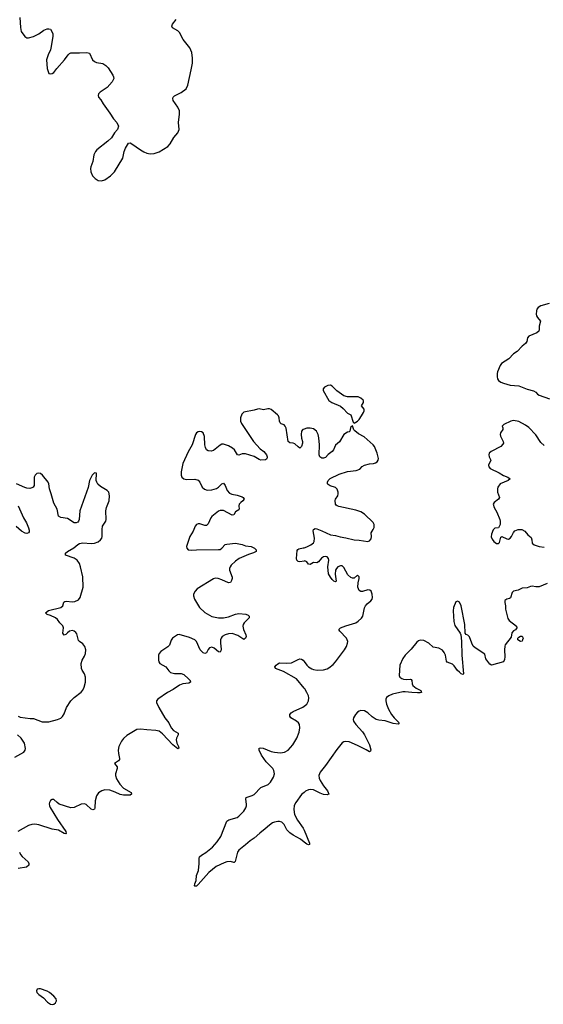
# Model space of a CAD drawing. Header units: inches. Extents: x 1384771 to 1534001, y 461348 to 645899.
# Tile 91 of 105: x 1466646 to 1472820, y 601430 to 613044. Entities that reach past the tile are written whole.
import ezdxf

# ---------------------------------------------------------------- set-up
doc = ezdxf.new("R2010")
doc.units = ezdxf.units.IN
doc.header["$MEASUREMENT"] = 0
for name, color, linetype in [('B4660', 7, 'Continuous'), ('B4661', 7, 'Continuous'), ('B4670', 7, 'Continuous')]:
    doc.layers.add(name, color=color, linetype=linetype)

msp = doc.modelspace()

# ---------------------------------------------------------------- linework, layer by layer
at = {"layer": 'B4660', "color": 6, "elevation": 700}
for points in [[(1470000, 608216), (1469985, 608210), (1469970, 608190), (1469964, 608150), (1469969, 608110), (1469981, 608070), (1469982, 608050), (1469970, 608009), (1469950, 607992), (1469930, 608005), (1469890, 608041), (1469870, 608049), (1469830, 608053), (1469812, 608070), (1469787, 608227), (1469778, 608250), (1469764, 608264), (1469730, 608279), (1469716, 608290), (1469709, 608310), (1469707, 608350), (1469698, 608370), (1469685, 608385), (1469610, 608446), (1469590, 608455), (1469570, 608454), (1469519, 608441), (1469470, 608453), (1469450, 608452), (1469410, 608439), (1469290, 608414), (1469265, 608390), (1469251, 608350), (1469248, 608330), (1469250, 608310), (1469262, 608282), (1469401, 608070), (1469481, 607981), (1469525, 607950), (1469557, 607910), (1469564, 607890), (1469564, 607876), (1469558, 607862), (1469546, 607854), (1469490, 607849), (1469470, 607856), (1469412, 607892), (1469310, 607925), (1469270, 607924), (1469230, 607909), (1469213, 607913), (1469179, 607970), (1469157, 607990), (1469110, 608016), (1469050, 608038), (1469030, 608037), (1469010, 608026), (1468930, 607963), (1468904, 607956), (1468870, 607957), (1468850, 607970), (1468837, 607997), (1468830, 608030), (1468827, 608127), (1468811, 608170), (1468790, 608183), (1468770, 608187), (1468750, 608184), (1468730, 608173), (1468718, 608150), (1468680, 608030), (1468632, 607948), (1468570, 607810), (1468550, 607710), (1468550, 607670), (1468557, 607650), (1468582, 607630), (1468610, 607621), (1468710, 607623), (1468750, 607613), (1468770, 607590), (1468797, 607530), (1468825, 607505), (1468855, 607495), (1468910, 607497), (1468967, 607513), (1468990, 607530), (1469030, 607570), (1469050, 607578), (1469070, 607549), (1469094, 607490), (1469120, 607460), (1469146, 607446), (1469210, 607437), (1469270, 607416), (1469283, 607410), (1469293, 607390), (1469279, 607370), (1469252, 607350), (1469234, 607330), (1469231, 607310), (1469234, 607270), (1469230, 607263), (1469190, 607238), (1469170, 607204), (1469150, 607202), (1469050, 607254), (1469010, 607254), (1468990, 607246), (1468910, 607183), (1468900, 607170), (1468870, 607099), (1468850, 607080), (1468830, 607078), (1468770, 607097), (1468750, 607097), (1468731, 607089), (1468715, 607070), (1468690, 607013), (1468652, 606948), (1468612, 606832), (1468615, 606810), (1468633, 606793), (1468670, 606786), (1468730, 606792), (1468990, 606794), (1469010, 606797), (1469030, 606809), (1469070, 606853), (1469090, 606859), (1469190, 606868), (1469270, 606853), (1469310, 606838), (1469374, 606830), (1469415, 606810), (1469433, 606790), (1469433, 606770), (1469404, 606756), (1469343, 606737), (1469235, 606690), (1469190, 606656), (1469140, 606610), (1469127, 606590), (1469120, 606570), (1469120, 606550), (1469153, 606470), (1469152, 606452), (1469145, 606430), (1469130, 606407), (1469110, 606401), (1469030, 606439), (1468988, 606452), (1468950, 606455), (1468930, 606450), (1468740, 606330), (1468715, 606305), (1468697, 606270), (1468695, 606250), (1468707, 606210), (1468768, 606110), (1468831, 606051), (1468910, 606003), (1468990, 605990), (1469050, 605989), (1469110, 606000), (1469190, 606032), (1469230, 606042), (1469313, 606033), (1469341, 606021), (1469353, 606010), (1469350, 605990), (1469291, 605930), (1469280, 605910), (1469276, 605890), (1469286, 605850), (1469313, 605790), (1469315, 605770), (1469310, 605748), (1469290, 605734), (1469219, 605779), (1469150, 605803), (1469110, 605800), (1469070, 605787), (1469035, 605770), (1469020, 605750), (1469013, 605730), (1469012, 605690), (1469021, 605619), (1469019, 605601), (1469010, 605586), (1468990, 605587), (1468941, 605630), (1468910, 605642), (1468885, 605635), (1468870, 605617), (1468850, 605578), (1468830, 605569), (1468810, 605576), (1468775, 605610), (1468730, 605710), (1468711, 605730), (1468650, 605758), (1468526, 605794), (1468508, 605790), (1468446, 605750), (1468433, 605727), (1468412, 605668), (1468393, 605647), (1468311, 605590), (1468290, 605567), (1468284, 605550), (1468283, 605490), (1468285, 605470), (1468298, 605450), (1468370, 605413), (1468403, 605363), (1468424, 605344), (1468472, 605332), (1468551, 605331), (1468580, 605320), (1468637, 605270), (1468655, 605250), (1468660, 605230), (1468640, 605220), (1468570, 605209), (1468530, 605195), (1468455, 605145), (1468387, 605110), (1468276, 605030), (1468261, 605010), (1468261, 604990), (1468286, 604930), (1468359, 604810), (1468403, 604750), (1468434, 604690), (1468461, 604661), (1468514, 604630), (1468515, 604610), (1468496, 604570), (1468492, 604550), (1468498, 604510), (1468517, 604470), (1468522, 604450), (1468510, 604444), (1468450, 604492), (1468330, 604621), (1468290, 604651), (1468250, 604660), (1468147, 604667), (1468070, 604677), (1468027, 604673), (1467910, 604600), (1467870, 604564), (1467846, 604534), (1467815, 604470), (1467807, 604430), (1467810, 604390), (1467824, 604330), (1467821, 604319), (1467810, 604301), (1467763, 604270), (1467796, 604230), (1467795, 604210), (1467776, 604150), (1467774, 604130), (1467786, 604090), (1467827, 604027), (1467870, 603979), (1467962, 603930), (1467966, 603910), (1467950, 603896), (1467870, 603898), (1467830, 603904), (1467773, 603933), (1467710, 603955), (1467650, 603959), (1467614, 603950), (1467575, 603925), (1467552, 603888), (1467536, 603830), (1467533, 603747), (1467528, 603732), (1467510, 603724), (1467490, 603734), (1467430, 603787), (1467410, 603796), (1467370, 603791), (1467290, 603751), (1467250, 603748), (1467113, 603793), (1467089, 603809), (1467050, 603845), (1467030, 603848), (1467010, 603836), (1466996, 603810), (1466995, 603795), (1466998, 603770), (1467007, 603750), (1467092, 603610), (1467191, 603470), (1467196, 603444), (1467190, 603440), (1467170, 603445), (1467104, 603484), (1467030, 603498), (1466870, 603547), (1466826, 603554), (1466788, 603552), (1466750, 603540), (1466624, 603470)], [(1466628, 604828), (1466650, 604817), (1466770, 604801), (1466810, 604802), (1466910, 604764), (1466990, 604761), (1467090, 604789), (1467130, 604807), (1467150, 604824), (1467170, 604858), (1467197, 604930), (1467248, 605010), (1467290, 605050), (1467370, 605112), (1467390, 605135), (1467408, 605170), (1467421, 605230), (1467422, 605290), (1467411, 605330), (1467384, 605370), (1467376, 605390), (1467372, 605450), (1467382, 605490), (1467410, 605538), (1467422, 605570), (1467426, 605610), (1467415, 605650), (1467390, 605682), (1467350, 605710), (1467341, 605721), (1467319, 605799), (1467310, 605815), (1467290, 605833), (1467270, 605838), (1467235, 605830), (1467208, 605812), (1467190, 605792), (1467170, 605783), (1467154, 605810), (1467162, 605870), (1467155, 605895), (1467118, 605930), (1467091, 605970), (1467067, 605990), (1467010, 606017), (1466971, 606030), (1466949, 606050), (1466986, 606074), (1467131, 606110), (1467154, 606130), (1467168, 606172), (1467179, 606181), (1467195, 606185), (1467270, 606179), (1467297, 606183), (1467338, 606202), (1467360, 606230), (1467396, 606350), (1467392, 606472), (1467365, 606590), (1467350, 606630), (1467322, 606670), (1467290, 606692), (1467185, 606730), (1467187, 606750), (1467209, 606770), (1467286, 606814), (1467330, 606853), (1467350, 606864), (1467390, 606872), (1467490, 606867), (1467530, 606871), (1467570, 606886), (1467599, 606910), (1467613, 606930), (1467618, 606950), (1467618, 607030), (1467623, 607070), (1467661, 607130), (1467666, 607150), (1467660, 607250), (1467670, 607290), (1467700, 607370), (1467706, 607430), (1467697, 607470), (1467676, 607490), (1467599, 607539), (1467567, 607567), (1467554, 607590), (1467549, 607610), (1467552, 607692), (1467550, 607697), (1467530, 607698), (1467502, 607670), (1467470, 607610), (1467454, 607526), (1467355, 607250), (1467346, 607150), (1467340, 607130), (1467330, 607118), (1467313, 607110), (1467290, 607110), (1467210, 607162), (1467130, 607174), (1467104, 607190), (1467089, 607269), (1467050, 607341), (1467019, 607450), (1466997, 607510), (1466990, 607570), (1466980, 607590), (1466915, 607670), (1466890, 607692), (1466870, 607697), (1466850, 607692), (1466827, 607670), (1466818, 607650), (1466817, 607550), (1466805, 607530), (1466790, 607521), (1466764, 607516), (1466730, 607518), (1466705, 607525), (1466610, 607571)], [(1466630, 607309), (1466690, 607170), (1466727, 607110), (1466750, 607050), (1466757, 607023), (1466757, 607003), (1466749, 606991), (1466730, 606984), (1466710, 606986), (1466668, 607010), (1466606, 607066)], [(1470000, 606659), (1469950, 606651), (1469930, 606655), (1469915, 606670), (1469908, 606690), (1469918, 606782), (1469924, 606796), (1469937, 606803), (1469990, 606813), (1470000, 606816)], [(1470000, 605158), (1469908, 605268), (1469758, 605358), (1469662, 605390), (1469656, 605410), (1469670, 605430), (1469690, 605447), (1469710, 605457), (1469794, 605454), (1469850, 605459), (1469930, 605499), (1469950, 605504), (1469970, 605500), (1469990, 605488), (1470000, 605474)], [(1470000, 603344), (1469958, 603378), (1469870, 603426), (1469830, 603454), (1469797, 603490), (1469766, 603550), (1469738, 603578), (1469710, 603587), (1469690, 603588), (1469650, 603579), (1469628, 603570), (1469590, 603543), (1469541, 603499), (1469476, 603450), (1469410, 603390), (1469362, 603358), (1469310, 603310), (1469230, 603250), (1469214, 603226), (1469186, 603114), (1469176, 603104), (1469170, 603102), (1469130, 603114), (1469090, 603110), (1469059, 603101), (1468964, 603056), (1468876, 602984), (1468750, 602843), (1468730, 602824), (1468723, 602823), (1468710, 602824), (1468708, 602828), (1468710, 602850), (1468725, 602890), (1468732, 602948), (1468753, 603007), (1468762, 603090), (1468761, 603150), (1468768, 603170), (1468790, 603190), (1468840, 603220), (1468918, 603282), (1468975, 603345), (1469017, 603410), (1469090, 603590), (1469114, 603606), (1469210, 603635), (1469230, 603650), (1469290, 603710), (1469313, 603747), (1469319, 603770), (1469321, 603790), (1469311, 603849), (1469317, 603870), (1469387, 603893), (1469410, 603904), (1469490, 603986), (1469575, 604025), (1469602, 604050), (1469637, 604110), (1469649, 604150), (1469641, 604190), (1469629, 604210), (1469553, 604290), (1469498, 604370), (1469468, 604430), (1469468, 604451), (1469490, 604455), (1469515, 604450), (1469610, 604413), (1469650, 604404), (1469723, 604397), (1469770, 604403), (1469810, 604428), (1469867, 604493), (1469912, 604570), (1469940, 604640), (1469951, 604690), (1469946, 604730), (1469934, 604750), (1469910, 604772), (1469845, 604810), (1469830, 604830), (1469833, 604850), (1469846, 604870), (1469870, 604886), (1469983, 604937), (1470000, 604949)], [(1466590, 604347), (1466695, 604405), (1466710, 604427), (1466713, 604447), (1466701, 604510), (1466664, 604570), (1466620, 604610)], [(1470000, 603930), (1469970, 603905), (1469901, 603810), (1469884, 603776), (1469877, 603730), (1469888, 603668), (1469922, 603602), (1469990, 603509), (1470000, 603485)], [(1466644, 603224), (1466657, 603197), (1466675, 603175), (1466746, 603110), (1466755, 603090), (1466755, 603070), (1466725, 603050), (1466630, 603031)]]:
    msp.add_lwpolyline(points, dxfattribs=at)
at = {"layer": 'B4660', "color": 6, "elevation": 800}
msp.add_lwpolyline([(1466870, 601614), (1466851, 601609), (1466844, 601590), (1466850, 601568), (1466870, 601546), (1466925, 601505), (1466974, 601454), (1467010, 601432), (1467030, 601430), (1467050, 601434), (1467070, 601446), (1467082, 601470), (1467076, 601496), (1467050, 601526), (1466997, 601570), (1466970, 601586), (1466890, 601611)], close=True, dxfattribs=at)
at = {"layer": 'B4661', "color": 6, "elevation": 700}
msp.add_lwpolyline([(1466647, 613070), (1466654, 612954), (1466664, 612904), (1466708, 612848), (1466730, 612832), (1466750, 612829), (1466810, 612848), (1466870, 612877), (1466930, 612920), (1466970, 612936), (1466990, 612938), (1467010, 612932), (1467027, 612907), (1467036, 612876), (1467036, 612850), (1467019, 612730), (1467009, 612690), (1466982, 612630), (1466962, 612570), (1466970, 612470), (1466991, 612411), (1467010, 612404), (1467030, 612408), (1467050, 612421), (1467085, 612470), (1467175, 612570), (1467217, 612630), (1467234, 612646), (1467250, 612654), (1467270, 612655), (1467353, 612653), (1467430, 612658), (1467455, 612655), (1467470, 612648), (1467506, 612570), (1467528, 612550), (1467550, 612540), (1467626, 612526), (1467663, 612503), (1467690, 612476), (1467744, 612390), (1467753, 612370), (1467755, 612350), (1467735, 612310), (1467676, 612244), (1467595, 612190), (1467575, 612170), (1467571, 612150), (1467575, 612130), (1467601, 612101), (1467630, 612050), (1467710, 611943), (1467754, 611874), (1467790, 611830), (1467811, 611789), (1467799, 611750), (1467764, 611710), (1467730, 611650), (1467687, 611610), (1467556, 611510), (1467539, 611490), (1467519, 611450), (1467507, 611370), (1467484, 611310), (1467481, 611290), (1467485, 611250), (1467503, 611203), (1467536, 611170), (1467570, 611147), (1467610, 611144), (1467650, 611155), (1467717, 611203), (1467765, 611250), (1467863, 611410), (1467876, 611490), (1467895, 611530), (1467930, 611587), (1467950, 611591), (1467970, 611580), (1468069, 611509), (1468110, 611485), (1468147, 611470), (1468184, 611464), (1468230, 611467), (1468290, 611485), (1468391, 611549), (1468420, 611580), (1468465, 611655), (1468509, 611710), (1468525, 611750), (1468517, 611830), (1468532, 611930), (1468530, 611970), (1468511, 612011), (1468455, 612090), (1468450, 612114), (1468454, 612130), (1468472, 612148), (1468550, 612184), (1468610, 612227), (1468630, 612271), (1468668, 612452), (1468682, 612530), (1468684, 612590), (1468677, 612657), (1468651, 612711), (1468573, 612810), (1468532, 612892), (1468510, 612913), (1468446, 612950), (1468441, 612970), (1468447, 612990), (1468490, 613045)], dxfattribs=at)
at = {"layer": 'B4670', "color": 6, "elevation": 700}
for points in [[(1472890, 609697), (1472790, 609670), (1472759, 609650), (1472745, 609630), (1472739, 609610), (1472736, 609570), (1472740, 609550), (1472750, 609530), (1472786, 609490), (1472773, 609430), (1472773, 609390), (1472766, 609370), (1472743, 609350), (1472648, 609310), (1472635, 609290), (1472624, 609250), (1472610, 609225), (1472570, 609195), (1472510, 609131), (1472470, 609105), (1472414, 609046), (1472329, 608990), (1472310, 608965), (1472281, 608890), (1472276, 608870), (1472275, 608830), (1472280, 608810), (1472292, 608790), (1472320, 608770), (1472350, 608756), (1472430, 608734), (1472530, 608725), (1472630, 608685), (1472706, 608666), (1472731, 608651), (1472750, 608628), (1472770, 608614), (1472894, 608574)], [(1470000, 606816), (1470030, 606826), (1470080, 606850), (1470110, 606875), (1470118, 606890), (1470124, 606930), (1470105, 607015), (1470110, 607030), (1470130, 607041), (1470150, 607039), (1470210, 607017), (1470310, 606968), (1470370, 606959), (1470423, 606943), (1470492, 606932), (1470590, 606909), (1470650, 606906), (1470750, 606888), (1470770, 606899), (1470790, 606920), (1470796, 606950), (1470790, 606990), (1470814, 607030), (1470824, 607056), (1470824, 607090), (1470814, 607114), (1470712, 607212), (1470670, 607239), (1470610, 607259), (1470410, 607303), (1470390, 607310), (1470379, 607319), (1470369, 607330), (1470367, 607373), (1470371, 607390), (1470397, 607430), (1470403, 607450), (1470402, 607470), (1470390, 607507), (1470370, 607526), (1470308, 607548), (1470283, 607563), (1470274, 607570), (1470274, 607590), (1470285, 607610), (1470308, 607632), (1470415, 607685), (1470510, 607715), (1470614, 607726), (1470657, 607743), (1470685, 607775), (1470710, 607790), (1470770, 607806), (1470819, 607810), (1470842, 607818), (1470860, 607830), (1470872, 607850), (1470877, 607870), (1470862, 607930), (1470830, 608010), (1470813, 608030), (1470706, 608126), (1470641, 608161), (1470596, 608196), (1470587, 608207), (1470570, 608255), (1470550, 608239), (1470545, 608230), (1470538, 608190), (1470530, 608184), (1470510, 608181), (1470470, 608153), (1470416, 608064), (1470370, 608026), (1470345, 607970), (1470330, 607950), (1470285, 607915), (1470250, 607880), (1470230, 607871), (1470210, 607874), (1470185, 607890), (1470179, 607910), (1470181, 608030), (1470173, 608113), (1470166, 608150), (1470147, 608190), (1470110, 608217), (1470070, 608228), (1470030, 608228), (1470000, 608216)], [(1472830, 608023), (1472790, 608057), (1472730, 608146), (1472650, 608235), (1472610, 608263), (1472530, 608306), (1472470, 608315), (1472439, 608310), (1472353, 608270), (1472334, 608250), (1472344, 608230), (1472342, 608210), (1472314, 608170), (1472311, 608150), (1472316, 608130), (1472347, 608070), (1472349, 608050), (1472344, 608036), (1472320, 608010), (1472204, 607950), (1472181, 607930), (1472179, 607910), (1472182, 607890), (1472201, 607850), (1472175, 607790), (1472178, 607770), (1472195, 607750), (1472300, 607700), (1472350, 607667), (1472401, 607650), (1472428, 607630), (1472405, 607610), (1472310, 607570), (1472285, 607530), (1472280, 607510), (1472281, 607470), (1472303, 607410), (1472291, 607389), (1472242, 607350), (1472229, 607330), (1472240, 607290), (1472274, 607234), (1472307, 607150), (1472312, 607130), (1472310, 607090), (1472290, 607049), (1472250, 607047), (1472230, 607029), (1472210, 606975), (1472206, 606946), (1472217, 606917), (1472235, 606890), (1472270, 606865), (1472290, 606865), (1472302, 606878), (1472321, 606939), (1472330, 606950), (1472390, 606920), (1472410, 606917), (1472430, 606929), (1472447, 606950), (1472467, 606994), (1472485, 607015), (1472522, 607030), (1472565, 607030), (1472602, 607010), (1472636, 606970), (1472675, 606935), (1472685, 606910), (1472690, 606870), (1472712, 606852), (1472770, 606830), (1472830, 606823)], [(1470000, 605474), (1470031, 605431), (1470050, 605413), (1470090, 605387), (1470110, 605379), (1470153, 605373), (1470230, 605374), (1470270, 605386), (1470290, 605399), (1470341, 605439), (1470371, 605470), (1470475, 605610), (1470498, 605650), (1470513, 605690), (1470515, 605710), (1470500, 605750), (1470420, 605830), (1470410, 605851), (1470427, 605870), (1470490, 605896), (1470608, 605932), (1470639, 605950), (1470675, 605985), (1470691, 606010), (1470712, 606108), (1470723, 606130), (1470744, 606156), (1470788, 606190), (1470801, 606210), (1470807, 606230), (1470804, 606270), (1470790, 606303), (1470776, 606316), (1470750, 606321), (1470690, 606300), (1470670, 606299), (1470647, 606310), (1470635, 606350), (1470638, 606402), (1470650, 606454), (1470650, 606472), (1470642, 606482), (1470630, 606491), (1470590, 606457), (1470570, 606456), (1470550, 606465), (1470517, 606497), (1470470, 606584), (1470450, 606601), (1470430, 606604), (1470397, 606590), (1470380, 606570), (1470371, 606550), (1470365, 606505), (1470378, 606422), (1470370, 606412), (1470350, 606421), (1470330, 606440), (1470310, 606468), (1470289, 606510), (1470279, 606590), (1470291, 606671), (1470289, 606690), (1470270, 606710), (1470250, 606714), (1470230, 606710), (1470206, 606694), (1470170, 606648), (1470150, 606638), (1470110, 606641), (1470070, 606617), (1470050, 606624), (1470030, 606650), (1470010, 606661), (1470000, 606659)], [(1472867, 606393), (1472770, 606354), (1472733, 606353), (1472690, 606364), (1472670, 606360), (1472630, 606342), (1472570, 606338), (1472525, 606315), (1472470, 606303), (1472451, 606289), (1472434, 606226), (1472423, 606217), (1472390, 606210), (1472368, 606192), (1472365, 606170), (1472374, 606130), (1472374, 606090), (1472401, 605981), (1472418, 605958), (1472503, 605890), (1472509, 605870), (1472492, 605848), (1472470, 605836), (1472450, 605811), (1472440, 605760), (1472372, 605670), (1472365, 605655), (1472361, 605610), (1472366, 605530), (1472362, 605498), (1472349, 605471), (1472210, 605432), (1472190, 605442), (1472144, 605504), (1472130, 605560), (1472015, 605635), (1471995, 605655), (1471977, 605690), (1471950, 605765), (1471930, 605784), (1471912, 605792), (1471897, 605810), (1471895, 605910), (1471853, 606130), (1471830, 606175), (1471810, 606186), (1471790, 606177), (1471761, 606110), (1471758, 606070), (1471765, 605945), (1471778, 605898), (1471838, 605810), (1471848, 605788), (1471855, 605715), (1471859, 605550), (1471878, 605330), (1471876, 605324), (1471870, 605320), (1471850, 605330), (1471830, 605347), (1471810, 605367), (1471770, 605424), (1471750, 605442), (1471685, 605465), (1471678, 605478), (1471667, 605550), (1471650, 605582), (1471630, 605606), (1471590, 605630), (1471522, 605642), (1471470, 605690), (1471410, 605720), (1471370, 605726), (1471350, 605719), (1471330, 605702), (1471261, 605619), (1471190, 605550), (1471162, 605510), (1471128, 605430), (1471122, 605310), (1471129, 605290), (1471152, 605272), (1471170, 605266), (1471203, 605263), (1471250, 605266), (1471261, 605261), (1471270, 605250), (1471273, 605210), (1471282, 605190), (1471319, 605159), (1471376, 605130), (1471383, 605110), (1471370, 605105), (1471336, 605104), (1471270, 605107), (1471190, 605118), (1471163, 605117), (1471043, 605090), (1470998, 605070), (1470971, 605050), (1470962, 605030), (1470962, 605010), (1470972, 604970), (1470996, 604910), (1471029, 604850), (1471060, 604810), (1471119, 604750), (1471110, 604736), (1471050, 604744), (1470954, 604774), (1470881, 604781), (1470850, 604790), (1470801, 604821), (1470750, 604869), (1470710, 604893), (1470670, 604895), (1470650, 604888), (1470630, 604875), (1470606, 604850), (1470582, 604810), (1470578, 604790), (1470582, 604770), (1470609, 604730), (1470690, 604644), (1470713, 604610), (1470770, 604490), (1470786, 604434), (1470782, 604418), (1470770, 604408), (1470732, 604432), (1470630, 604485), (1470530, 604525), (1470490, 604529), (1470470, 604525), (1470450, 604513), (1470384, 604436), (1470253, 604247), (1470203, 604190), (1470190, 604170), (1470175, 604130), (1470177, 604097), (1470188, 604070), (1470228, 604008), (1470274, 603950), (1470292, 603908), (1470270, 603902), (1470230, 603907), (1470190, 603919), (1470110, 603961), (1470070, 603966), (1470050, 603961), (1470017, 603943), (1470000, 603930)], [(1470000, 604949), (1470030, 604970), (1470051, 605010), (1470055, 605045), (1470050, 605070), (1470033, 605110), (1470007, 605150), (1470000, 605158)], [(1470000, 603485), (1470064, 603330), (1470063, 603317), (1470050, 603310), (1470030, 603321), (1470000, 603344)]]:
    msp.add_lwpolyline(points, dxfattribs=at)
for points in [[(1470312, 608732), (1470279, 608730), (1470239, 608710), (1470226, 608690), (1470226, 608670), (1470293, 608553), (1470325, 608530), (1470427, 608487), (1470459, 608459), (1470510, 608403), (1470550, 608384), (1470579, 608299), (1470590, 608287), (1470630, 608310), (1470650, 608330), (1470678, 608370), (1470698, 608410), (1470706, 608430), (1470707, 608450), (1470678, 608490), (1470698, 608530), (1470700, 608550), (1470696, 608556), (1470670, 608580), (1470636, 608596), (1470510, 608595), (1470470, 608607), (1470385, 608665), (1470330, 608721)], [(1472550, 605708), (1472519, 605730), (1472518, 605750), (1472530, 605762), (1472550, 605772), (1472570, 605772), (1472581, 605750), (1472576, 605730), (1472570, 605715)]]:
    msp.add_lwpolyline(points, close=True, dxfattribs=at)

doc.saveas('drawing.dxf')
